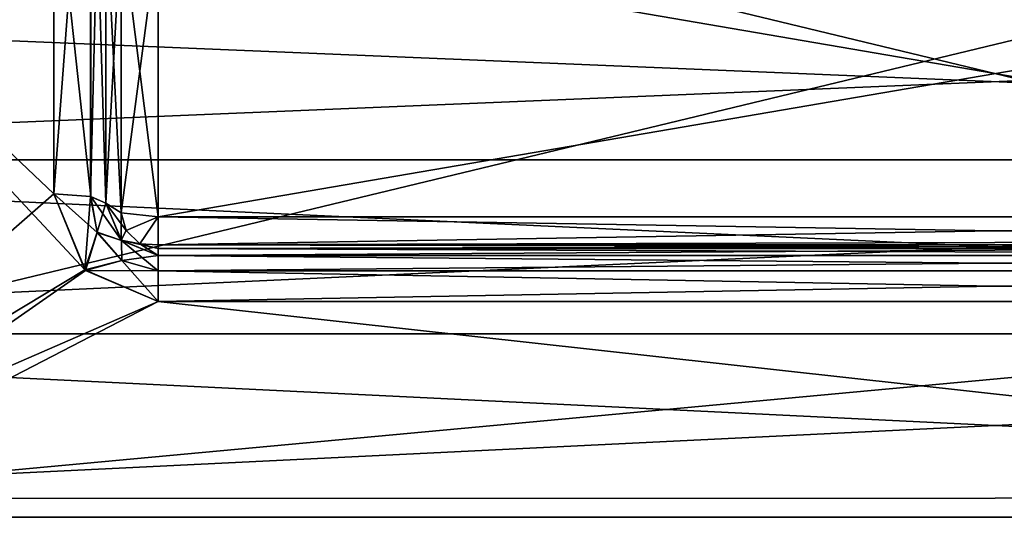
# Model space of a CAD drawing. Header units: millimetres. Extents: x -36 to 82, y -89 to 17.
# Tile 32 of 79: x -30.92 to -27.16, y 0.01 to 1.9. Entities that reach past the tile are written whole.
import ezdxf

# ---------------------------------------------------------------- set-up
doc = ezdxf.new("R2010")
doc.units = ezdxf.units.MM
doc.header["$LTSCALE"] = 65.185185
for name, color, linetype in [('141', 7, 'CONTINUOUS'), ('162', 7, 'CONTINUOUS'), ('193', 7, 'CONTINUOUS'), ('205', 7, 'CONTINUOUS'), ('234', 7, 'CONTINUOUS'), ('235', 7, 'CONTINUOUS'), ('236', 7, 'CONTINUOUS'), ('237', 7, 'CONTINUOUS'), ('248', 7, 'CONTINUOUS'), ('249', 7, 'CONTINUOUS'), ('252', 7, 'CONTINUOUS'), ('253', 7, 'CONTINUOUS'), ('254', 7, 'CONTINUOUS'), ('255', 7, 'CONTINUOUS'), ('261', 7, 'CONTINUOUS'), ('262', 7, 'CONTINUOUS'), ('290', 7, 'CONTINUOUS'), ('295', 7, 'CONTINUOUS'), ('302', 7, 'CONTINUOUS'), ('303', 7, 'CONTINUOUS'), ('304', 7, 'CONTINUOUS'), ('305', 7, 'CONTINUOUS'), ('306', 7, 'CONTINUOUS'), ('307', 7, 'CONTINUOUS'), ('308', 7, 'CONTINUOUS'), ('309', 7, 'CONTINUOUS'), ('350', 7, 'CONTINUOUS'), ('362', 7, 'CONTINUOUS'), ('391', 7, 'CONTINUOUS'), ('392', 7, 'CONTINUOUS'), ('393', 7, 'CONTINUOUS'), ('394', 7, 'CONTINUOUS'), ('405', 7, 'CONTINUOUS'), ('406', 7, 'CONTINUOUS'), ('409', 7, 'CONTINUOUS'), ('410', 7, 'CONTINUOUS'), ('411', 7, 'CONTINUOUS'), ('412', 7, 'CONTINUOUS'), ('418', 7, 'CONTINUOUS'), ('419', 7, 'CONTINUOUS'), ('447', 7, 'CONTINUOUS'), ('452', 7, 'CONTINUOUS'), ('459', 7, 'CONTINUOUS'), ('460', 7, 'CONTINUOUS'), ('461', 7, 'CONTINUOUS'), ('462', 7, 'CONTINUOUS'), ('463', 7, 'CONTINUOUS'), ('464', 7, 'CONTINUOUS'), ('465', 7, 'CONTINUOUS'), ('466', 7, 'CONTINUOUS')]:
    doc.layers.add(name, color=color, linetype=linetype)

msp = doc.modelspace()

# ---------------------------------------------------------------- linework, layer by layer
at = {"layer": '141', "color": 7, "linetype": 'CONTINUOUS', "true_color": 0xe6e6e6}
for points in [[(-34.6937, 0, 86.75), (-20.1556, 0, 86.75), (-20.1556, 3.506, 86.1318), (-34.6937, 0, 86.75)], [(-34.6937, 3.5058, 86.1318), (-34.6937, 0, 86.75), (-20.1556, 3.506, 86.1318), (-34.6937, 3.5058, 86.1318)], [(-20.1556, 0, 66.25), (-34.6937, 0, 66.25), (-34.6937, 3.5058, 66.8682), (-20.1556, 0, 66.25)], [(-20.1556, 0, 66.25), (-34.6937, 3.5058, 66.8682), (-20.1556, 3.5057, 66.8681), (-20.1556, 0, 66.25)]]:
    msp.add_3dface(points, dxfattribs=at)
at = {"layer": '162', "color": 7, "linetype": 'CONTINUOUS', "true_color": 0xe6e6e6}
for points in [[(-34.6937, 0, -66.25), (-20.1556, 0, -66.25), (-20.1556, 3.506, -66.8682), (-34.6937, 0, -66.25)], [(-34.6937, 3.5058, -66.8682), (-34.6937, 0, -66.25), (-20.1556, 3.506, -66.8682), (-34.6937, 3.5058, -66.8682)], [(-20.1556, 0, -86.75), (-34.6937, 0, -86.75), (-34.6937, 3.5058, -86.1318), (-20.1556, 0, -86.75)], [(-20.1556, 0, -86.75), (-34.6937, 3.5058, -86.1318), (-20.1556, 3.5057, -86.1319), (-20.1556, 0, -86.75)]]:
    msp.add_3dface(points, dxfattribs=at)
at = {"layer": '193', "color": 7, "linetype": 'CONTINUOUS', "true_color": 0x191919}
for points in [[(-32.1259, 2.6321, -70.2843), (-32.1259, 0.0708, -69.7504), (-30.7937, 2.5327, -70.2432), (-32.1259, 2.6321, -70.2843)], [(-32.1259, 0.0708, -69.7504), (-30.7937, 1.2366, -69.8642), (-30.7937, 2.5327, -70.2432), (-32.1259, 0.0708, -69.7504)], [(-30.7937, 1.2366, -69.8642), (-32.1259, 0.0708, -69.7504), (-30.6745, 0.9451, -69.8165), (-30.7937, 1.2366, -69.8642)], [(-30.6745, 0.9451, -69.8165), (-32.1259, 0.0708, -69.7504), (-30.3937, 0.8244, -69.8005), (-30.6745, 0.9451, -69.8165)], [(-32.1259, 0.0708, -69.7504), (-22.2616, 0.0739, -69.7504), (-23.9937, 0.8244, -69.8005), (-32.1259, 0.0708, -69.7504)], [(-30.3937, 0.8244, -69.8005), (-32.1259, 0.0708, -69.7504), (-23.9937, 0.8244, -69.8005), (-30.3937, 0.8244, -69.8005)], [(-22.2616, 0.0739, -69.7504), (-32.1259, 0.0708, -69.7504), (-30.3937, -0.8244, -69.8005), (-22.2616, 0.0739, -69.7504)], [(-32.1259, 0.0708, -69.7504), (-32.1259, -2.5012, -70.2305), (-30.6725, -0.943, -69.8162), (-32.1259, 0.0708, -69.7504)], [(-30.3937, -0.8244, -69.8005), (-32.1259, 0.0708, -69.7504), (-30.6725, -0.943, -69.8162), (-30.3937, -0.8244, -69.8005)], [(-23.9937, -0.8244, -69.8005), (-22.2616, 0.0739, -69.7504), (-30.3937, -0.8244, -69.8005), (-23.9937, -0.8244, -69.8005)]]:
    msp.add_3dface(points, dxfattribs=at)
at = {"layer": '205', "color": 7, "linetype": 'CONTINUOUS', "true_color": 0x191919}
for points in [[(-30.7937, 1.2366, -83.1358), (-32.1259, 2.5012, -82.7695), (-30.7937, 2.5327, -82.7568), (-30.7937, 1.2366, -83.1358)], [(-32.1259, -0.0708, -83.2496), (-32.1259, 2.5012, -82.7695), (-30.6725, 0.943, -83.1838), (-32.1259, -0.0708, -83.2496)], [(-30.6725, 0.943, -83.1838), (-32.1259, 2.5012, -82.7695), (-30.7937, 1.2366, -83.1358), (-30.6725, 0.943, -83.1838)], [(-30.3937, 0.8244, -83.1995), (-32.1259, -0.0708, -83.2496), (-30.6725, 0.943, -83.1838), (-30.3937, 0.8244, -83.1995)], [(-22.2616, -0.0739, -83.2496), (-32.1259, -0.0708, -83.2496), (-30.3937, 0.8244, -83.1995), (-22.2616, -0.0739, -83.2496)], [(-23.9937, 0.8244, -83.1995), (-22.2616, -0.0739, -83.2496), (-30.3937, 0.8244, -83.1995), (-23.9937, 0.8244, -83.1995)]]:
    msp.add_3dface(points, dxfattribs=at)
at = {"layer": '234', "color": 7, "linetype": 'CONTINUOUS', "true_color": 0x191919}
for points in [[(-30.5937, 1.2, -82.9391), (-30.6523, 3.1185, -82.4202), (-30.5937, 3.6195, -81.9586), (-30.5937, 1.2, -82.9391)], [(-30.6522, 1.2259, -83.078), (-30.7937, 2.5327, -82.7568), (-30.6523, 3.1185, -82.4202), (-30.6522, 1.2259, -83.078)], [(-30.6523, 3.1185, -82.4202), (-30.5937, 1.2, -82.9391), (-30.6522, 1.2259, -83.078), (-30.6523, 3.1185, -82.4202)], [(-30.7937, 1.2366, -83.1358), (-30.7937, 2.5327, -82.7568), (-30.6522, 1.2259, -83.078), (-30.7937, 1.2366, -83.1358)]]:
    msp.add_3dface(points, dxfattribs=at)
at = {"layer": '235', "color": 7, "linetype": 'CONTINUOUS', "true_color": 0x191919}
for points in [[(-30.6725, 0.943, -83.1838), (-30.7937, 1.2366, -83.1358), (-30.6279, 1.0888, -83.1129), (-30.6725, 0.943, -83.1838)], [(-30.7937, 1.2366, -83.1358), (-30.6522, 1.2259, -83.078), (-30.6279, 1.0888, -83.1129), (-30.7937, 1.2366, -83.1358)], [(-30.6279, 1.0888, -83.1129), (-30.6522, 1.2259, -83.078), (-30.534, 1.0574, -82.9857), (-30.6279, 1.0888, -83.1129)], [(-30.6522, 1.2259, -83.078), (-30.5937, 1.2, -82.9391), (-30.534, 1.0574, -82.9857), (-30.6522, 1.2259, -83.078)], [(-30.5327, 0.9817, -83.135), (-30.6725, 0.943, -83.1838), (-30.6279, 1.0888, -83.1129), (-30.5327, 0.9817, -83.135)], [(-30.5327, 0.9817, -83.135), (-30.6279, 1.0888, -83.1129), (-30.534, 1.0574, -82.9857), (-30.5327, 0.9817, -83.135)], [(-30.3937, 1, -83.001), (-30.5327, 0.9817, -83.135), (-30.534, 1.0574, -82.9857), (-30.3937, 1, -83.001)], [(-30.3937, 0.9416, -83.1422), (-30.6725, 0.943, -83.1838), (-30.5327, 0.9817, -83.135), (-30.3937, 0.9416, -83.1422)], [(-30.3937, 0.9416, -83.1422), (-30.5327, 0.9817, -83.135), (-30.3937, 1, -83.001), (-30.3937, 0.9416, -83.1422)], [(-30.3937, 0.8244, -83.1995), (-30.6725, 0.943, -83.1838), (-30.3937, 0.9416, -83.1422), (-30.3937, 0.8244, -83.1995)]]:
    msp.add_3dface(points, dxfattribs=at)
at = {"layer": '236', "color": 7, "linetype": 'CONTINUOUS', "true_color": 0x191919}
for points in [[(-30.3937, 0.9416, -83.1422), (-30.3937, 1, -83.001), (-23.9937, 0.942, -83.1418), (-30.3937, 0.9416, -83.1422)], [(-30.3937, 1, -83.001), (-23.9937, 1, -83.001), (-23.9937, 0.942, -83.1418), (-30.3937, 1, -83.001)], [(-23.9937, 0.8244, -83.1995), (-30.3937, 0.9416, -83.1422), (-23.9937, 0.942, -83.1418), (-23.9937, 0.8244, -83.1995)], [(-23.9937, 0.8244, -83.1995), (-30.3937, 0.8244, -83.1995), (-30.3937, 0.9416, -83.1422), (-23.9937, 0.8244, -83.1995)]]:
    msp.add_3dface(points, dxfattribs=at)
at = {"layer": '237', "color": 7, "linetype": 'CONTINUOUS', "true_color": 0x191919}
for points in [[(-23.9937, 1, -83.001), (-30.3937, 1, -83.001), (-23.9937, 1, -81.0442), (-23.9937, 1, -83.001)], [(-23.9937, 1, -81.0442), (-30.3937, 1, -83.001), (-30.3937, 1, -81.0442), (-23.9937, 1, -81.0442)]]:
    msp.add_3dface(points, dxfattribs=at)
at = {"layer": '248', "color": 7, "linetype": 'CONTINUOUS', "true_color": 0x191919}
for points in [[(-30.5352, 2.2721, -80.452), (-30.5352, 1.1639, -80.9075), (-30.5937, 2.3456, -80.5727), (-30.5352, 2.2721, -80.452)], [(-30.5937, 2.3456, -80.5727), (-30.5352, 1.1639, -80.9075), (-30.5937, 1.2, -81.0442), (-30.5937, 2.3456, -80.5727)], [(-30.3937, 2.2458, -80.3995), (-30.3937, 1.1489, -80.8509), (-30.5352, 2.2721, -80.452), (-30.3937, 2.2458, -80.3995)], [(-30.5352, 2.2721, -80.452), (-30.3937, 1.1489, -80.8509), (-30.5352, 1.1639, -80.9075), (-30.5352, 2.2721, -80.452)]]:
    msp.add_3dface(points, dxfattribs=at)
at = {"layer": '249', "color": 7, "linetype": 'CONTINUOUS', "true_color": 0x191919}
for points in [[(-30.3937, 1.1489, -80.8509), (-30.3937, 2.2458, -80.3995), (-23.9937, 1.1489, -80.8509), (-30.3937, 1.1489, -80.8509)], [(-23.9937, 1.1489, -80.8509), (-30.3937, 2.2458, -80.3995), (-23.9937, 2.2411, -80.4022), (-23.9937, 1.1489, -80.8509)]]:
    msp.add_3dface(points, dxfattribs=at)
at = {"layer": '252', "color": 7, "linetype": 'CONTINUOUS', "true_color": 0x191919}
for points in [[(-30.3937, 1.1489, -80.8509), (-23.9937, 1.1489, -80.8509), (-23.9937, 1.0416, -80.9222), (-30.3937, 1.1489, -80.8509)], [(-30.3937, 1.1489, -80.8509), (-23.9937, 1.0416, -80.9222), (-30.3937, 1.0416, -80.9222), (-30.3937, 1.1489, -80.8509)], [(-23.9937, 1.0416, -80.9222), (-23.9937, 1.0272, -80.9436), (-30.3937, 1.0416, -80.9222), (-23.9937, 1.0416, -80.9222)], [(-30.3937, 1.0416, -80.9222), (-23.9937, 1.0272, -80.9436), (-30.3937, 1.0272, -80.9436), (-30.3937, 1.0416, -80.9222)], [(-23.9937, 1, -81.0442), (-30.3937, 1, -81.0442), (-30.3937, 1.0272, -80.9436), (-23.9937, 1, -81.0442)], [(-23.9937, 1.0272, -80.9436), (-23.9937, 1, -81.0442), (-30.3937, 1.0272, -80.9436), (-23.9937, 1.0272, -80.9436)]]:
    msp.add_3dface(points, dxfattribs=at)
at = {"layer": '253', "color": 7, "linetype": 'CONTINUOUS', "true_color": 0x191919}
for points in [[(-30.5937, 1.2, -81.0442), (-30.5352, 1.1639, -80.9075), (-30.5162, 1.0955, -80.9255), (-30.5937, 1.2, -81.0442)], [(-30.5937, 1.2, -81.0442), (-30.5162, 1.0955, -80.9255), (-30.5351, 1.0585, -81.0442), (-30.5937, 1.2, -81.0442)], [(-30.5352, 1.1639, -80.9075), (-30.3937, 1.1489, -80.8509), (-30.5162, 1.0955, -80.9255), (-30.5352, 1.1639, -80.9075)], [(-30.5162, 1.0955, -80.9255), (-30.3937, 1.1489, -80.8509), (-30.4645, 1.0455, -80.9388), (-30.5162, 1.0955, -80.9255)], [(-30.3937, 1.1489, -80.8509), (-30.3937, 1.0416, -80.9222), (-30.4645, 1.0455, -80.9388), (-30.3937, 1.1489, -80.8509)], [(-30.5162, 1.0955, -80.9255), (-30.4645, 1.0455, -80.9388), (-30.5351, 1.0585, -81.0442), (-30.5162, 1.0955, -80.9255)], [(-30.3937, 1.0272, -80.9436), (-30.3937, 1, -81.0442), (-30.5351, 1.0585, -81.0442), (-30.3937, 1.0272, -80.9436)], [(-30.4645, 1.0455, -80.9388), (-30.3937, 1.0272, -80.9436), (-30.5351, 1.0585, -81.0442), (-30.4645, 1.0455, -80.9388)], [(-30.3937, 1.0416, -80.9222), (-30.3937, 1.0272, -80.9436), (-30.4645, 1.0455, -80.9388), (-30.3937, 1.0416, -80.9222)]]:
    msp.add_3dface(points, dxfattribs=at)
at = {"layer": '254', "color": 7, "linetype": 'CONTINUOUS', "true_color": 0x191919}
for points in [[(-30.534, 1.0574, -82.9857), (-30.5937, 1.2, -82.9391), (-30.5351, 1.0585, -81.0442), (-30.534, 1.0574, -82.9857)], [(-30.5937, 1.2, -82.9391), (-30.5937, 1.2, -81.0442), (-30.5351, 1.0585, -81.0442), (-30.5937, 1.2, -82.9391)], [(-30.3937, 1, -81.0442), (-30.534, 1.0574, -82.9857), (-30.5351, 1.0585, -81.0442), (-30.3937, 1, -81.0442)], [(-30.3937, 1, -83.001), (-30.534, 1.0574, -82.9857), (-30.3937, 1, -81.0442), (-30.3937, 1, -83.001)]]:
    msp.add_3dface(points, dxfattribs=at)
at = {"layer": '255', "color": 7, "linetype": 'CONTINUOUS', "true_color": 0x191919}
for points in [[(-30.5937, 3.6195, -81.9586), (-30.5937, 5.4585, -80.1196), (-30.5937, 1.2, -81.0442), (-30.5937, 3.6195, -81.9586)], [(-30.5937, 5.4585, -80.1196), (-30.5937, 2.3456, -80.5727), (-30.5937, 1.2, -81.0442), (-30.5937, 5.4585, -80.1196)], [(-30.5937, 1.2, -82.9391), (-30.5937, 3.6195, -81.9586), (-30.5937, 1.2, -81.0442), (-30.5937, 1.2, -82.9391)]]:
    msp.add_3dface(points, dxfattribs=at)
at = {"layer": '261', "color": 7, "linetype": 'CONTINUOUS', "true_color": 0x191919}
for points in [[(-34.3937, 1.964, -78.9628), (-34.3937, 1.3667, -79.3381), (-19.9937, 1.964, -78.9628), (-34.3937, 1.964, -78.9628)], [(-19.9937, 1.964, -78.9628), (-34.3937, 1.3667, -79.3381), (-19.9937, 1.3667, -79.3381), (-19.9937, 1.964, -78.9628)], [(-34.3937, 1.3667, -79.3381), (-34.3937, 0.7009, -79.571), (-19.9937, 1.3667, -79.3381), (-34.3937, 1.3667, -79.3381)], [(-19.9937, 1.3667, -79.3381), (-34.3937, 0.7009, -79.571), (-19.9937, 0.7009, -79.571), (-19.9937, 1.3667, -79.3381)], [(-34.3937, 0.7009, -79.571), (-34.3937, 0, -79.65), (-19.9937, 0.7009, -79.571), (-34.3937, 0.7009, -79.571)], [(-19.9937, 0.7009, -79.571), (-34.3937, 0, -79.65), (-19.9937, 0, -79.65), (-19.9937, 0.7009, -79.571)]]:
    msp.add_3dface(points, dxfattribs=at)
at = {"layer": '262', "color": 7, "linetype": 'CONTINUOUS', "true_color": 0x191919}
for points in [[(-34.3937, 1.3667, -73.6619), (-34.3937, 1.964, -74.0372), (-19.9937, 1.3667, -73.6619), (-34.3937, 1.3667, -73.6619)], [(-19.9937, 1.3667, -73.6619), (-34.3937, 1.964, -74.0372), (-19.9937, 1.964, -74.0372), (-19.9937, 1.3667, -73.6619)], [(-34.3937, 0.7009, -73.429), (-34.3937, 1.3667, -73.6619), (-19.9937, 0.7009, -73.429), (-34.3937, 0.7009, -73.429)], [(-19.9937, 0.7009, -73.429), (-34.3937, 1.3667, -73.6619), (-19.9937, 1.3667, -73.6619), (-19.9937, 0.7009, -73.429)], [(-34.3937, 0, -73.35), (-34.3937, 0.7009, -73.429), (-19.9937, 0, -73.35), (-34.3937, 0, -73.35)], [(-19.9937, 0, -73.35), (-34.3937, 0.7009, -73.429), (-19.9937, 0.7009, -73.429), (-19.9937, 0, -73.35)]]:
    msp.add_3dface(points, dxfattribs=at)
at = {"layer": '290', "color": 7, "linetype": 'CONTINUOUS', "true_color": 0x191919}
for points in [[(-30.6523, 3.1186, -70.5797), (-30.6524, 1.2259, -69.9217), (-30.5937, 3.6196, -71.0415), (-30.6523, 3.1186, -70.5797)], [(-30.5937, 3.6196, -71.0415), (-30.6524, 1.2259, -69.9217), (-30.5937, 1.2, -70.0609), (-30.5937, 3.6196, -71.0415)], [(-30.7937, 2.5327, -70.2432), (-30.7937, 1.2366, -69.8642), (-30.6523, 3.1186, -70.5797), (-30.7937, 2.5327, -70.2432)], [(-30.6523, 3.1186, -70.5797), (-30.7937, 1.2366, -69.8642), (-30.6524, 1.2259, -69.9217), (-30.6523, 3.1186, -70.5797)]]:
    msp.add_3dface(points, dxfattribs=at)
at = {"layer": '295', "color": 7, "linetype": 'CONTINUOUS', "true_color": 0x191919}
for points in [[(-23.9937, 1.1489, -72.1491), (-23.9937, 2.2448, -72.5999), (-30.3937, 1.1489, -72.1491), (-23.9937, 1.1489, -72.1491)], [(-30.3937, 1.1489, -72.1491), (-23.9937, 2.2448, -72.5999), (-30.3937, 2.24, -72.5972), (-30.3937, 1.1489, -72.1491)]]:
    msp.add_3dface(points, dxfattribs=at)
at = {"layer": '302', "color": 7, "linetype": 'CONTINUOUS', "true_color": 0x191919}
for points in [[(-30.3937, 0.942, -69.8582), (-23.9937, 1, -69.999), (-30.3937, 1, -69.999), (-30.3937, 0.942, -69.8582)], [(-23.9937, 0.9416, -69.8578), (-23.9937, 1, -69.999), (-30.3937, 0.942, -69.8582), (-23.9937, 0.9416, -69.8578)], [(-30.3937, 0.8244, -69.8005), (-23.9937, 0.9416, -69.8578), (-30.3937, 0.942, -69.8582), (-30.3937, 0.8244, -69.8005)], [(-30.3937, 0.8244, -69.8005), (-23.9937, 0.8244, -69.8005), (-23.9937, 0.9416, -69.8578), (-30.3937, 0.8244, -69.8005)]]:
    msp.add_3dface(points, dxfattribs=at)
at = {"layer": '303', "color": 7, "linetype": 'CONTINUOUS', "true_color": 0x191919}
for points in [[(-30.7937, 1.2366, -69.8642), (-30.6745, 0.9451, -69.8165), (-30.6524, 1.2259, -69.9217), (-30.7937, 1.2366, -69.8642)], [(-30.6524, 1.2259, -69.9217), (-30.6745, 0.9451, -69.8165), (-30.628, 1.089, -69.8871), (-30.6524, 1.2259, -69.9217)], [(-30.5937, 1.2, -70.0609), (-30.6524, 1.2259, -69.9217), (-30.628, 1.089, -69.8871), (-30.5937, 1.2, -70.0609)], [(-30.5937, 1.2, -70.0609), (-30.628, 1.089, -69.8871), (-30.5342, 1.0576, -70.0144), (-30.5937, 1.2, -70.0609)], [(-30.628, 1.089, -69.8871), (-30.6745, 0.9451, -69.8165), (-30.5328, 0.9818, -69.865), (-30.628, 1.089, -69.8871)], [(-30.628, 1.089, -69.8871), (-30.5328, 0.9818, -69.865), (-30.5342, 1.0576, -70.0144), (-30.628, 1.089, -69.8871)], [(-30.5328, 0.9818, -69.865), (-30.3937, 0.942, -69.8582), (-30.5342, 1.0576, -70.0144), (-30.5328, 0.9818, -69.865)], [(-30.3937, 0.942, -69.8582), (-30.3937, 1, -69.999), (-30.5342, 1.0576, -70.0144), (-30.3937, 0.942, -69.8582)], [(-30.6745, 0.9451, -69.8165), (-30.3937, 0.8244, -69.8005), (-30.5328, 0.9818, -69.865), (-30.6745, 0.9451, -69.8165)], [(-30.3937, 0.8244, -69.8005), (-30.3937, 0.942, -69.8582), (-30.5328, 0.9818, -69.865), (-30.3937, 0.8244, -69.8005)]]:
    msp.add_3dface(points, dxfattribs=at)
at = {"layer": '304', "color": 7, "linetype": 'CONTINUOUS', "true_color": 0x191919}
for points in [[(-30.5937, 1.2, -71.9558), (-30.5342, 1.0576, -70.0144), (-30.5351, 1.0585, -71.9558), (-30.5937, 1.2, -71.9558)], [(-30.5937, 1.2, -70.0609), (-30.5342, 1.0576, -70.0144), (-30.5937, 1.2, -71.9558), (-30.5937, 1.2, -70.0609)], [(-30.3937, 1, -69.999), (-30.3937, 1, -71.9558), (-30.5351, 1.0585, -71.9558), (-30.3937, 1, -69.999)], [(-30.5342, 1.0576, -70.0144), (-30.3937, 1, -69.999), (-30.5351, 1.0585, -71.9558), (-30.5342, 1.0576, -70.0144)]]:
    msp.add_3dface(points, dxfattribs=at)
at = {"layer": '305', "color": 7, "linetype": 'CONTINUOUS', "true_color": 0x191919}
for points in [[(-30.3937, 1, -69.999), (-23.9937, 1, -69.999), (-30.3937, 1, -71.9558), (-30.3937, 1, -69.999)], [(-30.3937, 1, -71.9558), (-23.9937, 1, -69.999), (-23.9937, 1, -71.9558), (-30.3937, 1, -71.9558)]]:
    msp.add_3dface(points, dxfattribs=at)
at = {"layer": '306', "color": 7, "linetype": 'CONTINUOUS', "true_color": 0x191919}
for points in [[(-23.9937, 1.1489, -72.1491), (-30.3937, 1.0416, -72.0778), (-23.9937, 1.0586, -72.0972), (-23.9937, 1.1489, -72.1491)], [(-23.9937, 1.1489, -72.1491), (-30.3937, 1.1489, -72.1491), (-30.3937, 1.0416, -72.0778), (-23.9937, 1.1489, -72.1491)], [(-23.9937, 1.0586, -72.0972), (-30.3937, 1.0416, -72.0778), (-23.9937, 1.0416, -72.0778), (-23.9937, 1.0586, -72.0972)], [(-30.3937, 1.0416, -72.0778), (-30.3937, 1.0272, -72.0564), (-23.9937, 1.0416, -72.0778), (-30.3937, 1.0416, -72.0778)], [(-30.3937, 1.0272, -72.0564), (-30.3937, 1, -71.9558), (-23.9937, 1.0416, -72.0778), (-30.3937, 1.0272, -72.0564)], [(-30.3937, 1, -71.9558), (-23.9937, 1, -71.9558), (-23.9937, 1.0416, -72.0778), (-30.3937, 1, -71.9558)]]:
    msp.add_3dface(points, dxfattribs=at)
at = {"layer": '307', "color": 7, "linetype": 'CONTINUOUS', "true_color": 0x191919}
for points in [[(-30.5937, 1.2, -71.9558), (-30.5351, 1.0585, -71.9558), (-30.5352, 1.1639, -72.0925), (-30.5937, 1.2, -71.9558)], [(-30.5351, 1.0585, -71.9558), (-30.5162, 1.0955, -72.0745), (-30.5352, 1.1639, -72.0925), (-30.5351, 1.0585, -71.9558)], [(-30.5162, 1.0955, -72.0745), (-30.3937, 1.1489, -72.1491), (-30.5352, 1.1639, -72.0925), (-30.5162, 1.0955, -72.0745)], [(-30.4645, 1.0455, -72.0612), (-30.3937, 1.1489, -72.1491), (-30.5162, 1.0955, -72.0745), (-30.4645, 1.0455, -72.0612)], [(-30.3937, 1.0272, -72.0564), (-30.3937, 1.1489, -72.1491), (-30.4645, 1.0455, -72.0612), (-30.3937, 1.0272, -72.0564)], [(-30.3937, 1.1489, -72.1491), (-30.3937, 1.0272, -72.0564), (-30.3937, 1.0416, -72.0778), (-30.3937, 1.1489, -72.1491)], [(-30.5351, 1.0585, -71.9558), (-30.4645, 1.0455, -72.0612), (-30.5162, 1.0955, -72.0745), (-30.5351, 1.0585, -71.9558)], [(-30.5351, 1.0585, -71.9558), (-30.3937, 1, -71.9558), (-30.4645, 1.0455, -72.0612), (-30.5351, 1.0585, -71.9558)], [(-30.3937, 1, -71.9558), (-30.3937, 1.0272, -72.0564), (-30.4645, 1.0455, -72.0612), (-30.3937, 1, -71.9558)]]:
    msp.add_3dface(points, dxfattribs=at)
at = {"layer": '308', "color": 7, "linetype": 'CONTINUOUS', "true_color": 0x191919}
for points in [[(-30.5937, 1.2, -71.9558), (-30.5352, 2.2721, -72.548), (-30.5937, 2.3395, -72.4238), (-30.5937, 1.2, -71.9558)], [(-30.5937, 1.2, -71.9558), (-30.5352, 1.1639, -72.0925), (-30.5352, 2.2721, -72.548), (-30.5937, 1.2, -71.9558)], [(-30.5352, 1.1639, -72.0925), (-30.3937, 2.24, -72.5972), (-30.5352, 2.2721, -72.548), (-30.5352, 1.1639, -72.0925)], [(-30.3937, 1.1489, -72.1491), (-30.3937, 2.24, -72.5972), (-30.5352, 1.1639, -72.0925), (-30.3937, 1.1489, -72.1491)]]:
    msp.add_3dface(points, dxfattribs=at)
at = {"layer": '309', "color": 7, "linetype": 'CONTINUOUS', "true_color": 0x191919}
for points in [[(-30.5937, 3.6196, -71.0415), (-30.5937, 1.2, -70.0609), (-30.5937, 1.2, -71.9558), (-30.5937, 3.6196, -71.0415)], [(-30.5937, 3.6196, -71.0415), (-30.5937, 1.2, -71.9558), (-30.5937, 2.3395, -72.4238), (-30.5937, 3.6196, -71.0415)]]:
    msp.add_3dface(points, dxfattribs=at)
at = {"layer": '350', "color": 7, "linetype": 'CONTINUOUS', "true_color": 0x191919}
for points in [[(-32.1259, 2.6321, 82.7157), (-32.1259, 0.0708, 83.2496), (-30.7937, 2.5327, 82.7568), (-32.1259, 2.6321, 82.7157)], [(-32.1259, 0.0708, 83.2496), (-30.7937, 1.2366, 83.1358), (-30.7937, 2.5327, 82.7568), (-32.1259, 0.0708, 83.2496)], [(-30.7937, 1.2366, 83.1358), (-32.1259, 0.0708, 83.2496), (-30.6745, 0.9451, 83.1835), (-30.7937, 1.2366, 83.1358)], [(-30.6745, 0.9451, 83.1835), (-32.1259, 0.0708, 83.2496), (-30.3937, 0.8244, 83.1995), (-30.6745, 0.9451, 83.1835)], [(-32.1259, 0.0708, 83.2496), (-22.2616, 0.0739, 83.2496), (-23.9937, 0.8244, 83.1995), (-32.1259, 0.0708, 83.2496)], [(-30.3937, 0.8244, 83.1995), (-32.1259, 0.0708, 83.2496), (-23.9937, 0.8244, 83.1995), (-30.3937, 0.8244, 83.1995)], [(-22.2616, 0.0739, 83.2496), (-32.1259, 0.0708, 83.2496), (-30.3937, -0.8244, 83.1995), (-22.2616, 0.0739, 83.2496)], [(-32.1259, 0.0708, 83.2496), (-32.1259, -2.5012, 82.7695), (-30.6725, -0.943, 83.1838), (-32.1259, 0.0708, 83.2496)], [(-30.3937, -0.8244, 83.1995), (-32.1259, 0.0708, 83.2496), (-30.6725, -0.943, 83.1838), (-30.3937, -0.8244, 83.1995)], [(-23.9937, -0.8244, 83.1995), (-22.2616, 0.0739, 83.2496), (-30.3937, -0.8244, 83.1995), (-23.9937, -0.8244, 83.1995)]]:
    msp.add_3dface(points, dxfattribs=at)
at = {"layer": '362', "color": 7, "linetype": 'CONTINUOUS', "true_color": 0x191919}
for points in [[(-30.7937, 1.2366, 69.8642), (-32.1259, 2.5012, 70.2305), (-30.7937, 2.5327, 70.2432), (-30.7937, 1.2366, 69.8642)], [(-32.1259, -0.0708, 69.7504), (-32.1259, 2.5012, 70.2305), (-30.6725, 0.943, 69.8162), (-32.1259, -0.0708, 69.7504)], [(-30.6725, 0.943, 69.8162), (-32.1259, 2.5012, 70.2305), (-30.7937, 1.2366, 69.8642), (-30.6725, 0.943, 69.8162)], [(-30.3937, 0.8244, 69.8005), (-32.1259, -0.0708, 69.7504), (-30.6725, 0.943, 69.8162), (-30.3937, 0.8244, 69.8005)], [(-22.2616, -0.0739, 69.7504), (-32.1259, -0.0708, 69.7504), (-30.3937, 0.8244, 69.8005), (-22.2616, -0.0739, 69.7504)], [(-23.9937, 0.8244, 69.8005), (-22.2616, -0.0739, 69.7504), (-30.3937, 0.8244, 69.8005), (-23.9937, 0.8244, 69.8005)]]:
    msp.add_3dface(points, dxfattribs=at)
at = {"layer": '391', "color": 7, "linetype": 'CONTINUOUS', "true_color": 0x191919}
for points in [[(-30.5937, 1.2, 70.0609), (-30.6523, 3.1185, 70.5798), (-30.5937, 3.6195, 71.0414), (-30.5937, 1.2, 70.0609)], [(-30.6522, 1.2259, 69.922), (-30.7937, 2.5327, 70.2432), (-30.6523, 3.1185, 70.5798), (-30.6522, 1.2259, 69.922)], [(-30.6523, 3.1185, 70.5798), (-30.5937, 1.2, 70.0609), (-30.6522, 1.2259, 69.922), (-30.6523, 3.1185, 70.5798)], [(-30.7937, 1.2366, 69.8642), (-30.7937, 2.5327, 70.2432), (-30.6522, 1.2259, 69.922), (-30.7937, 1.2366, 69.8642)]]:
    msp.add_3dface(points, dxfattribs=at)
at = {"layer": '392', "color": 7, "linetype": 'CONTINUOUS', "true_color": 0x191919}
for points in [[(-30.6725, 0.943, 69.8162), (-30.7937, 1.2366, 69.8642), (-30.6279, 1.0888, 69.8871), (-30.6725, 0.943, 69.8162)], [(-30.7937, 1.2366, 69.8642), (-30.6522, 1.2259, 69.922), (-30.6279, 1.0888, 69.8871), (-30.7937, 1.2366, 69.8642)], [(-30.6279, 1.0888, 69.8871), (-30.6522, 1.2259, 69.922), (-30.534, 1.0574, 70.0143), (-30.6279, 1.0888, 69.8871)], [(-30.6522, 1.2259, 69.922), (-30.5937, 1.2, 70.0609), (-30.534, 1.0574, 70.0143), (-30.6522, 1.2259, 69.922)], [(-30.5327, 0.9817, 69.865), (-30.6725, 0.943, 69.8162), (-30.6279, 1.0888, 69.8871), (-30.5327, 0.9817, 69.865)], [(-30.5327, 0.9817, 69.865), (-30.6279, 1.0888, 69.8871), (-30.534, 1.0574, 70.0143), (-30.5327, 0.9817, 69.865)], [(-30.3937, 1, 69.999), (-30.5327, 0.9817, 69.865), (-30.534, 1.0574, 70.0143), (-30.3937, 1, 69.999)], [(-30.3937, 0.9416, 69.8578), (-30.6725, 0.943, 69.8162), (-30.5327, 0.9817, 69.865), (-30.3937, 0.9416, 69.8578)], [(-30.3937, 0.9416, 69.8578), (-30.5327, 0.9817, 69.865), (-30.3937, 1, 69.999), (-30.3937, 0.9416, 69.8578)], [(-30.3937, 0.8244, 69.8005), (-30.6725, 0.943, 69.8162), (-30.3937, 0.9416, 69.8578), (-30.3937, 0.8244, 69.8005)]]:
    msp.add_3dface(points, dxfattribs=at)
at = {"layer": '393', "color": 7, "linetype": 'CONTINUOUS', "true_color": 0x191919}
for points in [[(-30.3937, 0.9416, 69.8578), (-30.3937, 1, 69.999), (-23.9937, 0.942, 69.8582), (-30.3937, 0.9416, 69.8578)], [(-30.3937, 1, 69.999), (-23.9937, 1, 69.999), (-23.9937, 0.942, 69.8582), (-30.3937, 1, 69.999)], [(-23.9937, 0.8244, 69.8005), (-30.3937, 0.9416, 69.8578), (-23.9937, 0.942, 69.8582), (-23.9937, 0.8244, 69.8005)], [(-23.9937, 0.8244, 69.8005), (-30.3937, 0.8244, 69.8005), (-30.3937, 0.9416, 69.8578), (-23.9937, 0.8244, 69.8005)]]:
    msp.add_3dface(points, dxfattribs=at)
at = {"layer": '394', "color": 7, "linetype": 'CONTINUOUS', "true_color": 0x191919}
for points in [[(-23.9937, 1, 69.999), (-30.3937, 1, 69.999), (-23.9937, 1, 71.9558), (-23.9937, 1, 69.999)], [(-23.9937, 1, 71.9558), (-30.3937, 1, 69.999), (-30.3937, 1, 71.9558), (-23.9937, 1, 71.9558)]]:
    msp.add_3dface(points, dxfattribs=at)
at = {"layer": '405', "color": 7, "linetype": 'CONTINUOUS', "true_color": 0x191919}
for points in [[(-30.5352, 2.2721, 72.548), (-30.5352, 1.1639, 72.0925), (-30.5937, 2.3456, 72.4273), (-30.5352, 2.2721, 72.548)], [(-30.5937, 2.3456, 72.4273), (-30.5352, 1.1639, 72.0925), (-30.5937, 1.2, 71.9558), (-30.5937, 2.3456, 72.4273)], [(-30.3937, 2.2458, 72.6005), (-30.3937, 1.1489, 72.1491), (-30.5352, 2.2721, 72.548), (-30.3937, 2.2458, 72.6005)], [(-30.5352, 2.2721, 72.548), (-30.3937, 1.1489, 72.1491), (-30.5352, 1.1639, 72.0925), (-30.5352, 2.2721, 72.548)]]:
    msp.add_3dface(points, dxfattribs=at)
at = {"layer": '406', "color": 7, "linetype": 'CONTINUOUS', "true_color": 0x191919}
for points in [[(-30.3937, 1.1489, 72.1491), (-30.3937, 2.2458, 72.6005), (-23.9937, 1.1489, 72.1491), (-30.3937, 1.1489, 72.1491)], [(-23.9937, 1.1489, 72.1491), (-30.3937, 2.2458, 72.6005), (-23.9937, 2.2411, 72.5978), (-23.9937, 1.1489, 72.1491)]]:
    msp.add_3dface(points, dxfattribs=at)
at = {"layer": '409', "color": 7, "linetype": 'CONTINUOUS', "true_color": 0x191919}
for points in [[(-30.3937, 1.1489, 72.1491), (-23.9937, 1.1489, 72.1491), (-23.9937, 1.0416, 72.0778), (-30.3937, 1.1489, 72.1491)], [(-30.3937, 1.1489, 72.1491), (-23.9937, 1.0416, 72.0778), (-30.3937, 1.0416, 72.0778), (-30.3937, 1.1489, 72.1491)], [(-23.9937, 1.0416, 72.0778), (-23.9937, 1.0272, 72.0564), (-30.3937, 1.0416, 72.0778), (-23.9937, 1.0416, 72.0778)], [(-30.3937, 1.0416, 72.0778), (-23.9937, 1.0272, 72.0564), (-30.3937, 1.0272, 72.0564), (-30.3937, 1.0416, 72.0778)], [(-23.9937, 1, 71.9558), (-30.3937, 1, 71.9558), (-30.3937, 1.0272, 72.0564), (-23.9937, 1, 71.9558)], [(-23.9937, 1.0272, 72.0564), (-23.9937, 1, 71.9558), (-30.3937, 1.0272, 72.0564), (-23.9937, 1.0272, 72.0564)]]:
    msp.add_3dface(points, dxfattribs=at)
at = {"layer": '410', "color": 7, "linetype": 'CONTINUOUS', "true_color": 0x191919}
for points in [[(-30.5937, 1.2, 71.9558), (-30.5352, 1.1639, 72.0925), (-30.5162, 1.0955, 72.0745), (-30.5937, 1.2, 71.9558)], [(-30.5937, 1.2, 71.9558), (-30.5162, 1.0955, 72.0745), (-30.5351, 1.0585, 71.9558), (-30.5937, 1.2, 71.9558)], [(-30.5352, 1.1639, 72.0925), (-30.3937, 1.1489, 72.1491), (-30.5162, 1.0955, 72.0745), (-30.5352, 1.1639, 72.0925)], [(-30.5162, 1.0955, 72.0745), (-30.3937, 1.1489, 72.1491), (-30.4645, 1.0455, 72.0612), (-30.5162, 1.0955, 72.0745)], [(-30.3937, 1.1489, 72.1491), (-30.3937, 1.0416, 72.0778), (-30.4645, 1.0455, 72.0612), (-30.3937, 1.1489, 72.1491)], [(-30.5162, 1.0955, 72.0745), (-30.4645, 1.0455, 72.0612), (-30.5351, 1.0585, 71.9558), (-30.5162, 1.0955, 72.0745)], [(-30.3937, 1.0272, 72.0564), (-30.3937, 1, 71.9558), (-30.5351, 1.0585, 71.9558), (-30.3937, 1.0272, 72.0564)], [(-30.4645, 1.0455, 72.0612), (-30.3937, 1.0272, 72.0564), (-30.5351, 1.0585, 71.9558), (-30.4645, 1.0455, 72.0612)], [(-30.3937, 1.0416, 72.0778), (-30.3937, 1.0272, 72.0564), (-30.4645, 1.0455, 72.0612), (-30.3937, 1.0416, 72.0778)]]:
    msp.add_3dface(points, dxfattribs=at)
at = {"layer": '411', "color": 7, "linetype": 'CONTINUOUS', "true_color": 0x191919}
for points in [[(-30.534, 1.0574, 70.0143), (-30.5937, 1.2, 70.0609), (-30.5351, 1.0585, 71.9558), (-30.534, 1.0574, 70.0143)], [(-30.5937, 1.2, 70.0609), (-30.5937, 1.2, 71.9558), (-30.5351, 1.0585, 71.9558), (-30.5937, 1.2, 70.0609)], [(-30.3937, 1, 71.9558), (-30.534, 1.0574, 70.0143), (-30.5351, 1.0585, 71.9558), (-30.3937, 1, 71.9558)], [(-30.3937, 1, 69.999), (-30.534, 1.0574, 70.0143), (-30.3937, 1, 71.9558), (-30.3937, 1, 69.999)]]:
    msp.add_3dface(points, dxfattribs=at)
at = {"layer": '412', "color": 7, "linetype": 'CONTINUOUS', "true_color": 0x191919}
for points in [[(-30.5937, 3.6195, 71.0414), (-30.5937, 5.4585, 72.8804), (-30.5937, 1.2, 71.9558), (-30.5937, 3.6195, 71.0414)], [(-30.5937, 5.4585, 72.8804), (-30.5937, 2.3456, 72.4273), (-30.5937, 1.2, 71.9558), (-30.5937, 5.4585, 72.8804)], [(-30.5937, 1.2, 70.0609), (-30.5937, 3.6195, 71.0414), (-30.5937, 1.2, 71.9558), (-30.5937, 1.2, 70.0609)]]:
    msp.add_3dface(points, dxfattribs=at)
at = {"layer": '418', "color": 7, "linetype": 'CONTINUOUS', "true_color": 0x191919}
for points in [[(-34.3937, 1.964, 74.0372), (-34.3937, 1.3667, 73.6619), (-19.9937, 1.964, 74.0372), (-34.3937, 1.964, 74.0372)], [(-19.9937, 1.964, 74.0372), (-34.3937, 1.3667, 73.6619), (-19.9937, 1.3667, 73.6619), (-19.9937, 1.964, 74.0372)], [(-34.3937, 1.3667, 73.6619), (-34.3937, 0.7009, 73.429), (-19.9937, 1.3667, 73.6619), (-34.3937, 1.3667, 73.6619)], [(-19.9937, 1.3667, 73.6619), (-34.3937, 0.7009, 73.429), (-19.9937, 0.7009, 73.429), (-19.9937, 1.3667, 73.6619)], [(-34.3937, 0.7009, 73.429), (-34.3937, 0, 73.35), (-19.9937, 0.7009, 73.429), (-34.3937, 0.7009, 73.429)], [(-19.9937, 0.7009, 73.429), (-34.3937, 0, 73.35), (-19.9937, 0, 73.35), (-19.9937, 0.7009, 73.429)]]:
    msp.add_3dface(points, dxfattribs=at)
at = {"layer": '419', "color": 7, "linetype": 'CONTINUOUS', "true_color": 0x191919}
for points in [[(-34.3937, 1.3667, 79.3381), (-34.3937, 1.964, 78.9628), (-19.9937, 1.3667, 79.3381), (-34.3937, 1.3667, 79.3381)], [(-19.9937, 1.3667, 79.3381), (-34.3937, 1.964, 78.9628), (-19.9937, 1.964, 78.9628), (-19.9937, 1.3667, 79.3381)], [(-34.3937, 0.7009, 79.571), (-34.3937, 1.3667, 79.3381), (-19.9937, 0.7009, 79.571), (-34.3937, 0.7009, 79.571)], [(-19.9937, 0.7009, 79.571), (-34.3937, 1.3667, 79.3381), (-19.9937, 1.3667, 79.3381), (-19.9937, 0.7009, 79.571)], [(-34.3937, 0, 79.65), (-34.3937, 0.7009, 79.571), (-19.9937, 0, 79.65), (-34.3937, 0, 79.65)], [(-19.9937, 0, 79.65), (-34.3937, 0.7009, 79.571), (-19.9937, 0.7009, 79.571), (-19.9937, 0, 79.65)]]:
    msp.add_3dface(points, dxfattribs=at)
at = {"layer": '447', "color": 7, "linetype": 'CONTINUOUS', "true_color": 0x191919}
for points in [[(-30.6523, 3.1186, 82.4203), (-30.6524, 1.2259, 83.0783), (-30.5937, 3.6196, 81.9585), (-30.6523, 3.1186, 82.4203)], [(-30.5937, 3.6196, 81.9585), (-30.6524, 1.2259, 83.0783), (-30.5937, 1.2, 82.9391), (-30.5937, 3.6196, 81.9585)], [(-30.7937, 2.5327, 82.7568), (-30.7937, 1.2366, 83.1358), (-30.6523, 3.1186, 82.4203), (-30.7937, 2.5327, 82.7568)], [(-30.6523, 3.1186, 82.4203), (-30.7937, 1.2366, 83.1358), (-30.6524, 1.2259, 83.0783), (-30.6523, 3.1186, 82.4203)]]:
    msp.add_3dface(points, dxfattribs=at)
at = {"layer": '452', "color": 7, "linetype": 'CONTINUOUS', "true_color": 0x191919}
for points in [[(-23.9937, 1.1489, 80.8509), (-23.9937, 2.2448, 80.4001), (-30.3937, 1.1489, 80.8509), (-23.9937, 1.1489, 80.8509)], [(-30.3937, 1.1489, 80.8509), (-23.9937, 2.2448, 80.4001), (-30.3937, 2.24, 80.4028), (-30.3937, 1.1489, 80.8509)]]:
    msp.add_3dface(points, dxfattribs=at)
at = {"layer": '459', "color": 7, "linetype": 'CONTINUOUS', "true_color": 0x191919}
for points in [[(-23.9937, 0.9416, 83.1422), (-23.9937, 1, 83.001), (-30.3937, 0.942, 83.1418), (-23.9937, 0.9416, 83.1422)], [(-30.3937, 0.942, 83.1418), (-23.9937, 1, 83.001), (-30.3937, 1, 83.001), (-30.3937, 0.942, 83.1418)], [(-30.3937, 0.8244, 83.1995), (-23.9937, 0.9416, 83.1422), (-30.3937, 0.942, 83.1418), (-30.3937, 0.8244, 83.1995)], [(-30.3937, 0.8244, 83.1995), (-23.9937, 0.8244, 83.1995), (-23.9937, 0.9416, 83.1422), (-30.3937, 0.8244, 83.1995)]]:
    msp.add_3dface(points, dxfattribs=at)
at = {"layer": '460', "color": 7, "linetype": 'CONTINUOUS', "true_color": 0x191919}
for points in [[(-30.7937, 1.2366, 83.1358), (-30.6745, 0.9451, 83.1835), (-30.6524, 1.2259, 83.0783), (-30.7937, 1.2366, 83.1358)], [(-30.6524, 1.2259, 83.0783), (-30.6745, 0.9451, 83.1835), (-30.628, 1.089, 83.1129), (-30.6524, 1.2259, 83.0783)], [(-30.5937, 1.2, 82.9391), (-30.6524, 1.2259, 83.0783), (-30.628, 1.089, 83.1129), (-30.5937, 1.2, 82.9391)], [(-30.5937, 1.2, 82.9391), (-30.628, 1.089, 83.1129), (-30.5342, 1.0576, 82.9856), (-30.5937, 1.2, 82.9391)], [(-30.628, 1.089, 83.1129), (-30.6745, 0.9451, 83.1835), (-30.5328, 0.9818, 83.135), (-30.628, 1.089, 83.1129)], [(-30.628, 1.089, 83.1129), (-30.5328, 0.9818, 83.135), (-30.5342, 1.0576, 82.9856), (-30.628, 1.089, 83.1129)], [(-30.5328, 0.9818, 83.135), (-30.3937, 0.942, 83.1418), (-30.5342, 1.0576, 82.9856), (-30.5328, 0.9818, 83.135)], [(-30.3937, 0.942, 83.1418), (-30.3937, 1, 83.001), (-30.5342, 1.0576, 82.9856), (-30.3937, 0.942, 83.1418)], [(-30.6745, 0.9451, 83.1835), (-30.3937, 0.8244, 83.1995), (-30.5328, 0.9818, 83.135), (-30.6745, 0.9451, 83.1835)], [(-30.3937, 0.8244, 83.1995), (-30.3937, 0.942, 83.1418), (-30.5328, 0.9818, 83.135), (-30.3937, 0.8244, 83.1995)]]:
    msp.add_3dface(points, dxfattribs=at)
at = {"layer": '461', "color": 7, "linetype": 'CONTINUOUS', "true_color": 0x191919}
for points in [[(-30.5937, 1.2, 82.9391), (-30.5342, 1.0576, 82.9856), (-30.5937, 1.2, 81.0442), (-30.5937, 1.2, 82.9391)], [(-30.5937, 1.2, 81.0442), (-30.5342, 1.0576, 82.9856), (-30.5351, 1.0585, 81.0442), (-30.5937, 1.2, 81.0442)], [(-30.5342, 1.0576, 82.9856), (-30.3937, 1, 83.001), (-30.5351, 1.0585, 81.0442), (-30.5342, 1.0576, 82.9856)], [(-30.3937, 1, 83.001), (-30.3937, 1, 81.0442), (-30.5351, 1.0585, 81.0442), (-30.3937, 1, 83.001)]]:
    msp.add_3dface(points, dxfattribs=at)
at = {"layer": '462', "color": 7, "linetype": 'CONTINUOUS', "true_color": 0x191919}
for points in [[(-30.3937, 1, 83.001), (-23.9937, 1, 83.001), (-30.3937, 1, 81.0442), (-30.3937, 1, 83.001)], [(-30.3937, 1, 81.0442), (-23.9937, 1, 83.001), (-23.9937, 1, 81.0442), (-30.3937, 1, 81.0442)]]:
    msp.add_3dface(points, dxfattribs=at)
at = {"layer": '463', "color": 7, "linetype": 'CONTINUOUS', "true_color": 0x191919}
for points in [[(-23.9937, 1.1489, 80.8509), (-30.3937, 1.1489, 80.8509), (-30.3937, 1.0416, 80.9222), (-23.9937, 1.1489, 80.8509)], [(-23.9937, 1.1489, 80.8509), (-30.3937, 1.0416, 80.9222), (-23.9937, 1.0586, 80.9028), (-23.9937, 1.1489, 80.8509)], [(-23.9937, 1.0586, 80.9028), (-30.3937, 1.0416, 80.9222), (-23.9937, 1.0416, 80.9222), (-23.9937, 1.0586, 80.9028)], [(-30.3937, 1, 81.0442), (-23.9937, 1, 81.0442), (-23.9937, 1.0416, 80.9222), (-30.3937, 1, 81.0442)], [(-30.3937, 1.0272, 80.9436), (-30.3937, 1, 81.0442), (-23.9937, 1.0416, 80.9222), (-30.3937, 1.0272, 80.9436)], [(-30.3937, 1.0416, 80.9222), (-30.3937, 1.0272, 80.9436), (-23.9937, 1.0416, 80.9222), (-30.3937, 1.0416, 80.9222)]]:
    msp.add_3dface(points, dxfattribs=at)
at = {"layer": '464', "color": 7, "linetype": 'CONTINUOUS', "true_color": 0x191919}
for points in [[(-30.5937, 1.2, 81.0442), (-30.5351, 1.0585, 81.0442), (-30.5352, 1.1639, 80.9075), (-30.5937, 1.2, 81.0442)], [(-30.5162, 1.0955, 80.9255), (-30.3937, 1.1489, 80.8509), (-30.5352, 1.1639, 80.9075), (-30.5162, 1.0955, 80.9255)], [(-30.5351, 1.0585, 81.0442), (-30.5162, 1.0955, 80.9255), (-30.5352, 1.1639, 80.9075), (-30.5351, 1.0585, 81.0442)], [(-30.4645, 1.0455, 80.9388), (-30.3937, 1.1489, 80.8509), (-30.5162, 1.0955, 80.9255), (-30.4645, 1.0455, 80.9388)], [(-30.3937, 1.0272, 80.9436), (-30.3937, 1.1489, 80.8509), (-30.4645, 1.0455, 80.9388), (-30.3937, 1.0272, 80.9436)], [(-30.3937, 1.1489, 80.8509), (-30.3937, 1.0272, 80.9436), (-30.3937, 1.0416, 80.9222), (-30.3937, 1.1489, 80.8509)], [(-30.5351, 1.0585, 81.0442), (-30.4645, 1.0455, 80.9388), (-30.5162, 1.0955, 80.9255), (-30.5351, 1.0585, 81.0442)], [(-30.5351, 1.0585, 81.0442), (-30.3937, 1, 81.0442), (-30.4645, 1.0455, 80.9388), (-30.5351, 1.0585, 81.0442)], [(-30.3937, 1, 81.0442), (-30.3937, 1.0272, 80.9436), (-30.4645, 1.0455, 80.9388), (-30.3937, 1, 81.0442)]]:
    msp.add_3dface(points, dxfattribs=at)
at = {"layer": '465', "color": 7, "linetype": 'CONTINUOUS', "true_color": 0x191919}
for points in [[(-30.5937, 1.2, 81.0442), (-30.5352, 2.2721, 80.452), (-30.5937, 2.3395, 80.5762), (-30.5937, 1.2, 81.0442)], [(-30.5937, 1.2, 81.0442), (-30.5352, 1.1639, 80.9075), (-30.5352, 2.2721, 80.452), (-30.5937, 1.2, 81.0442)], [(-30.5352, 1.1639, 80.9075), (-30.3937, 2.24, 80.4028), (-30.5352, 2.2721, 80.452), (-30.5352, 1.1639, 80.9075)], [(-30.3937, 1.1489, 80.8509), (-30.3937, 2.24, 80.4028), (-30.5352, 1.1639, 80.9075), (-30.3937, 1.1489, 80.8509)]]:
    msp.add_3dface(points, dxfattribs=at)
at = {"layer": '466', "color": 7, "linetype": 'CONTINUOUS', "true_color": 0x191919}
for points in [[(-30.5937, 3.6196, 81.9585), (-30.5937, 1.2, 82.9391), (-30.5937, 1.2, 81.0442), (-30.5937, 3.6196, 81.9585)], [(-30.5937, 3.6196, 81.9585), (-30.5937, 1.2, 81.0442), (-30.5937, 2.3395, 80.5762), (-30.5937, 3.6196, 81.9585)]]:
    msp.add_3dface(points, dxfattribs=at)

doc.saveas('drawing.dxf')
